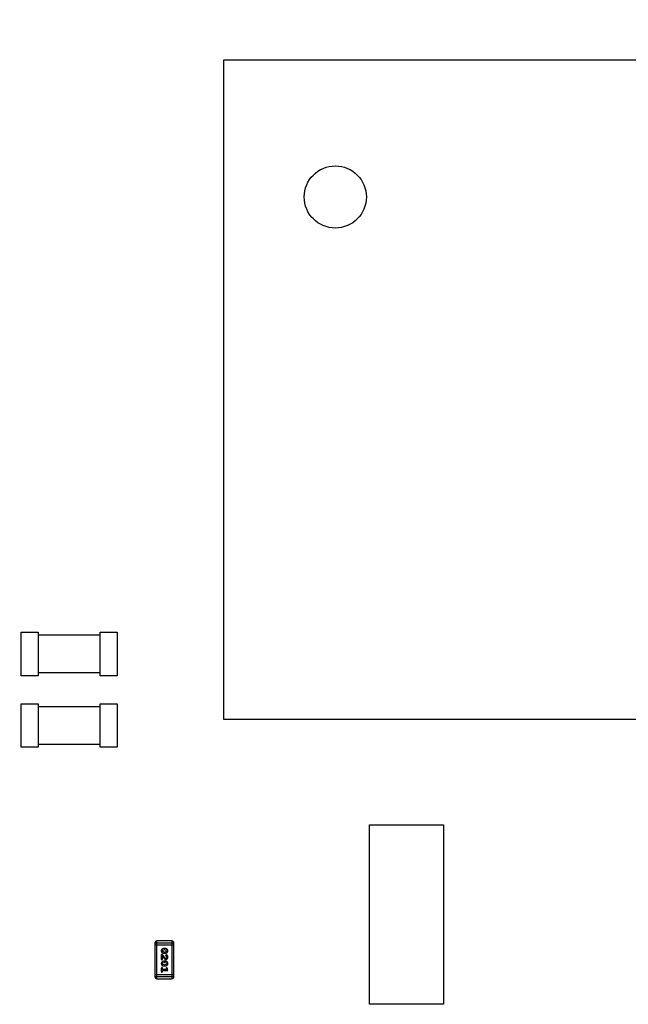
# Model space of a CAD drawing. Header units: millimetres. Extents: x -47 to 199, y -56 to 203.
# Tile 15 of 157: x 6 to 16, y 33 to 49. Entities that reach past the tile are written whole.
import ezdxf

# ---------------------------------------------------------------- set-up
doc = ezdxf.new("R2010")
doc.units = ezdxf.units.MM
doc.header["$LTSCALE"] = 1.21
doc.header["$MEASUREMENT"] = 0
doc.header["$PDMODE"] = 3
doc.header["$PDSIZE"] = 0.3125
doc.layers.get('0').update_dxf_attribs({"linetype": 'CONTINUOUS'})
doc.layers.get('DEFPOINTS').update_dxf_attribs({"linetype": 'CONTINUOUS'})
doc.layers.add('Dim', color=3, linetype='CONTINUOUS', lineweight=25)
doc.styles.get("Standard").update_dxf_attribs({"font": 'txt', "width": 0.8})
doc.dimstyles.get("Standard").update_dxf_attribs({"dimtxt": 0.15625, "dimasz": 0.1875, "dimexe": 0.125, "dimexo": 0.0625, "dimgap": 0.09, "dimtad": 0, "dimtih": 1, "dimtoh": 1, "dimzin": 4, "dimdsep": 46, "dimtxsty": 'Standard', "dimblk": '_FILLED', "dimblk1": '_FILLED', "dimblk2": '_FILLED', "dimcen": 0.09, "dimazin": 1, "dimtp": 0.01, "dimtm": 0.01, "dimtfac": 1, "dimtofl": 0, "dimtmove": 0, "dimatfit": 3, "dimldrblk": '_FILLED', "dimfxl": 0, "dimtolj": 1, "dimtzin": 4, "dimarcsym": 0})

# ---------------------------------------------------------------- blocks, each defined once
blk = doc.blocks.new('_FILLED')
at = {"color": 0, "linetype": 'ByBlock'}
blk.add_solid([(0, 0), (-1, 0.167), (-1, -0.167)], dxfattribs=at)
blk = doc.blocks.new('*D1')
at = {"color": 0, "linetype": 'ByBlock', "lineweight": -2}
for p, q in [((4.366, 46.157), (4.366, 55.841)), ((52.366, 46.157), (52.366, 55.841)), ((4.366, 55.716), (26.076, 55.716)), ((52.366, 55.716), (30.656, 55.716))]:
    blk.add_line(p, q, dxfattribs=at)
at = {"layer": 'DEFPOINTS', "color": 0, "linetype": 'ByBlock'}
for p in [(4.366, 46.094), (52.366, 46.094)]:
    blk.add_point(p, dxfattribs=at)
at = {"color": 0, "linetype": 'ByBlock', "lineweight": -2, "xscale": 1.5, "yscale": 1.5, "zscale": 1.5, "rotation": 180}
blk.add_blockref('_FILLED', (4.366, 55.716), dxfattribs=at)
at = {"color": 0, "linetype": 'ByBlock', "lineweight": -2, "xscale": 1.5, "yscale": 1.5, "zscale": 1.5}
blk.add_blockref('_FILLED', (52.366, 55.716), dxfattribs=at)
at = {"color": 0, "linetype": 'ByBlock', "lineweight": -2, "insert": (28.366, 55.716), "char_height": 1.5, "attachment_point": 5}
blk.add_mtext('\\A1;48.00', dxfattribs=at)
blk = doc.blocks.new('*D2')
at = {"color": 0, "linetype": 'ByBlock', "lineweight": -2}
for p, q in [((0.866, 46.657), (0.866, 60.745)), ((55.866, 46.657), (55.866, 60.745)), ((0.866, 60.62), (26.076, 60.62)), ((55.866, 60.62), (30.656, 60.62))]:
    blk.add_line(p, q, dxfattribs=at)
at = {"layer": 'DEFPOINTS', "color": 0, "linetype": 'ByBlock'}
for p in [(0.866, 46.594), (55.866, 46.594)]:
    blk.add_point(p, dxfattribs=at)
at = {"color": 0, "linetype": 'ByBlock', "lineweight": -2, "xscale": 1.5, "yscale": 1.5, "zscale": 1.5, "rotation": 180}
blk.add_blockref('_FILLED', (0.866, 60.62), dxfattribs=at)
at = {"color": 0, "linetype": 'ByBlock', "lineweight": -2, "xscale": 1.5, "yscale": 1.5, "zscale": 1.5}
blk.add_blockref('_FILLED', (55.866, 60.62), dxfattribs=at)
at = {"color": 0, "linetype": 'ByBlock', "lineweight": -2, "insert": (28.366, 60.62), "char_height": 1.5, "attachment_point": 5}
blk.add_mtext('\\A1;55.00', dxfattribs=at)

msp = doc.modelspace()

# ---------------------------------------------------------------- linework, layer by layer
at = {"color": 7, "linetype": 'Continuous'}
for p, q in [((9.266, 47.894), (9.266, 37.294)), ((19.866, 47.894), (9.266, 47.894)), ((6.011, 37.991), (6.011, 38.691)), ((6.011, 38.691), (6.286, 38.691)), ((6.286, 38.691), (6.286, 37.991)), ((7.282, 37.991), (7.282, 38.691)), ((7.282, 38.691), (7.557, 38.691)), ((7.557, 38.691), (7.557, 37.991)), ((7.282, 38.641), (6.286, 38.641)), ((6.286, 38.041), (7.282, 38.041)), ((6.286, 37.991), (6.011, 37.991)), ((7.557, 37.991), (7.282, 37.991)), ((6.011, 36.841), (6.011, 37.541)), ((6.011, 37.541), (6.286, 37.541)), ((6.286, 37.541), (6.286, 36.841)), ((7.282, 37.491), (6.286, 37.491)), ((7.282, 36.841), (7.282, 37.541)), ((7.282, 37.541), (7.557, 37.541)), ((7.557, 37.541), (7.557, 36.841)), ((9.266, 37.294), (19.866, 37.294)), ((6.286, 36.841), (6.011, 36.841)), ((6.286, 36.891), (7.282, 36.891)), ((7.557, 36.841), (7.282, 36.841)), ((11.615, 32.704), (11.615, 35.591)), ((11.615, 35.591), (12.809, 35.591)), ((12.809, 35.591), (12.809, 32.704)), ((8.164, 33.694), (8.164, 33.145)), ((8.164, 33.694), (8.469, 33.694)), ((8.164, 33.663), (8.469, 33.663)), ((8.194, 33.115), (8.194, 33.724)), ((8.438, 33.724), (8.194, 33.724)), ((8.328, 33.6), (8.31, 33.6)), ((8.438, 33.724), (8.438, 33.115)), ((8.469, 33.145), (8.469, 33.694)), ((8.267, 33.503), (8.267, 33.426)), ((8.286, 33.503), (8.267, 33.503)), ((8.283, 33.563), (8.288, 33.575)), ((8.289, 33.551), (8.283, 33.563)), ((8.285, 33.44), (8.285, 33.476)), ((8.285, 33.476), (8.312, 33.443)), ((8.288, 33.434), (8.285, 33.44)), ((8.331, 33.448), (8.286, 33.503)), ((8.288, 33.575), (8.311, 33.583)), ((8.311, 33.544), (8.289, 33.551)), ((8.31, 33.526), (8.328, 33.526)), ((8.328, 33.583), (8.311, 33.583)), ((8.311, 33.544), (8.328, 33.544)), ((8.328, 33.583), (8.35, 33.576)), ((8.35, 33.551), (8.328, 33.544)), ((8.341, 33.443), (8.331, 33.448)), ((8.343, 33.5), (8.335, 33.491)), ((8.335, 33.491), (8.342, 33.482)), ((8.342, 33.482), (8.35, 33.477)), ((8.35, 33.576), (8.355, 33.563)), ((8.355, 33.563), (8.35, 33.551)), ((8.35, 33.477), (8.355, 33.463)), ((8.267, 33.426), (8.275, 33.426)), ((8.267, 33.283), (8.267, 33.231)), ((8.283, 33.359), (8.288, 33.371)), ((8.289, 33.346), (8.283, 33.359)), ((8.285, 33.265), (8.285, 33.283)), ((8.288, 33.371), (8.311, 33.379)), ((8.311, 33.339), (8.289, 33.346)), ((8.328, 33.396), (8.31, 33.396)), ((8.31, 33.322), (8.328, 33.322)), ((8.328, 33.379), (8.311, 33.379)), ((8.311, 33.339), (8.328, 33.339)), ((8.328, 33.379), (8.35, 33.371)), ((8.35, 33.347), (8.328, 33.339)), ((8.354, 33.294), (8.344, 33.286)), ((8.344, 33.286), (8.345, 33.28)), ((8.345, 33.28), (8.35, 33.265)), ((8.35, 33.371), (8.355, 33.359)), ((8.355, 33.359), (8.35, 33.347)), ((8.373, 33.248), (8.363, 33.285)), ((8.469, 33.176), (8.164, 33.176)), ((8.469, 33.145), (8.164, 33.145)), ((8.194, 33.115), (8.438, 33.115)), ((8.35, 33.265), (8.285, 33.265)), ((8.285, 33.231), (8.285, 33.248)), ((8.285, 33.248), (8.373, 33.248)), ((12.809, 32.704), (11.615, 32.704))]:
    msp.add_line(p, q, dxfattribs=at)
msp.add_circle((11.066, 45.694), 0.5, dxfattribs=at)
for centre, start, end in [((8.194, 33.694), 90, 180), ((8.438, 33.694), 0, 90), ((8.194, 33.145), 180, 270), ((8.438, 33.145), 270, 0)]:
    msp.add_arc(centre, 0.0305, start, end, dxfattribs=at)
for points, knots in [([(8.31, 33.6), (8.309, 33.6), (8.307, 33.6), (8.304, 33.6), (8.301, 33.6), (8.298, 33.599), (8.295, 33.598), (8.292, 33.597), (8.289, 33.596), (8.286, 33.594), (8.283, 33.593), (8.281, 33.591), (8.278, 33.589), (8.276, 33.588), (8.274, 33.586), (8.273, 33.584), (8.271, 33.582), (8.27, 33.58), (8.268, 33.577), (8.267, 33.573), (8.266, 33.568), (8.266, 33.565), (8.266, 33.563)], [0, 0, 0, 0, 0.049886, 0.09882, 0.148132, 0.19689, 0.246038, 0.295176, 0.345305, 0.395692, 0.445312, 0.491875, 0.535813, 0.577009, 0.616081, 0.652689, 0.687585, 0.720206, 0.785062, 0.85223, 0.923759, 1, 1, 1, 1]), ([(8.373, 33.564), (8.373, 33.565), (8.373, 33.568), (8.372, 33.572), (8.371, 33.576), (8.369, 33.579), (8.367, 33.583), (8.365, 33.586), (8.362, 33.588), (8.358, 33.591), (8.355, 33.593), (8.351, 33.595), (8.347, 33.597), (8.344, 33.598), (8.34, 33.599), (8.336, 33.6), (8.332, 33.6), (8.329, 33.6), (8.328, 33.6)], [0, 0, 0, 0, 0.06692, 0.130834, 0.19258, 0.252759, 0.312631, 0.373411, 0.436359, 0.501894, 0.568244, 0.632472, 0.69556, 0.757163, 0.818592, 0.878885, 0.939235, 1, 1, 1, 1]), ([(8.266, 33.563), (8.266, 33.562), (8.266, 33.559), (8.267, 33.555), (8.268, 33.551), (8.269, 33.548), (8.271, 33.544), (8.274, 33.541), (8.277, 33.538), (8.28, 33.536), (8.284, 33.534), (8.287, 33.532), (8.291, 33.53), (8.295, 33.529), (8.299, 33.528), (8.303, 33.527), (8.307, 33.527), (8.309, 33.526), (8.31, 33.526)], [0, 0, 0, 0, 0.067217, 0.131051, 0.19272, 0.252824, 0.312745, 0.373449, 0.436041, 0.501494, 0.567761, 0.632087, 0.695096, 0.757109, 0.817993, 0.878657, 0.939311, 1, 1, 1, 1]), ([(8.275, 33.426), (8.276, 33.426), (8.278, 33.426), (8.281, 33.426), (8.283, 33.427), (8.285, 33.428), (8.286, 33.429), (8.287, 33.431), (8.288, 33.433), (8.288, 33.434), (8.288, 33.434)], [0, 0, 0, 0, 0.1844, 0.34094, 0.473574, 0.586824, 0.690029, 0.789175, 0.890445, 1, 1, 1, 1]), ([(8.312, 33.443), (8.312, 33.442), (8.314, 33.44), (8.316, 33.438), (8.318, 33.435), (8.32, 33.434), (8.322, 33.432), (8.324, 33.431), (8.326, 33.43), (8.328, 33.428), (8.33, 33.427), (8.333, 33.426), (8.337, 33.426), (8.339, 33.426), (8.34, 33.426)], [0, 0, 0, 0, 0.103002, 0.197728, 0.285279, 0.365235, 0.437224, 0.502446, 0.560545, 0.611446, 0.707576, 0.80349, 0.900532, 1, 1, 1, 1]), ([(8.328, 33.526), (8.329, 33.526), (8.331, 33.527), (8.335, 33.527), (8.338, 33.527), (8.341, 33.528), (8.344, 33.529), (8.347, 33.53), (8.35, 33.531), (8.353, 33.533), (8.355, 33.534), (8.358, 33.536), (8.36, 33.538), (8.362, 33.539), (8.364, 33.541), (8.366, 33.543), (8.367, 33.545), (8.369, 33.547), (8.371, 33.55), (8.372, 33.554), (8.373, 33.559), (8.373, 33.562), (8.373, 33.564)], [0, 0, 0, 0, 0.049855, 0.099516, 0.148482, 0.19758, 0.246804, 0.296268, 0.346517, 0.397047, 0.446826, 0.49336, 0.537801, 0.579207, 0.617974, 0.654833, 0.689171, 0.722088, 0.786392, 0.853518, 0.924186, 1, 1, 1, 1]), ([(8.34, 33.426), (8.341, 33.426), (8.343, 33.426), (8.347, 33.426), (8.35, 33.427), (8.353, 33.428), (8.355, 33.43), (8.358, 33.432), (8.361, 33.434), (8.363, 33.436), (8.365, 33.439), (8.367, 33.442), (8.369, 33.445), (8.37, 33.448), (8.371, 33.451), (8.372, 33.455), (8.373, 33.459), (8.373, 33.461), (8.373, 33.462)], [0, 0, 0, 0, 0.060981, 0.120256, 0.178148, 0.236115, 0.293993, 0.352864, 0.413358, 0.476056, 0.539296, 0.602396, 0.665116, 0.728325, 0.792919, 0.859317, 0.928302, 1, 1, 1, 1]), ([(8.355, 33.463), (8.355, 33.461), (8.355, 33.458), (8.354, 33.455), (8.353, 33.451), (8.351, 33.448), (8.349, 33.446), (8.346, 33.444), (8.344, 33.443), (8.342, 33.443), (8.341, 33.443)], [0, 0, 0, 0, 0.156344, 0.299348, 0.4327, 0.561, 0.682299, 0.791883, 0.89611, 1, 1, 1, 1]), ([(8.373, 33.462), (8.373, 33.464), (8.373, 33.467), (8.372, 33.472), (8.37, 33.477), (8.368, 33.482), (8.366, 33.486), (8.363, 33.489), (8.36, 33.493), (8.356, 33.495), (8.353, 33.497), (8.349, 33.499), (8.346, 33.499), (8.344, 33.5), (8.343, 33.5)], [0, 0, 0, 0, 0.098286, 0.193983, 0.289056, 0.384352, 0.477435, 0.566197, 0.652355, 0.737986, 0.818188, 0.887401, 0.94802, 1, 1, 1, 1]), ([(8.31, 33.396), (8.309, 33.396), (8.307, 33.396), (8.304, 33.396), (8.301, 33.395), (8.298, 33.394), (8.295, 33.393), (8.292, 33.392), (8.289, 33.391), (8.286, 33.39), (8.283, 33.388), (8.281, 33.386), (8.278, 33.385), (8.276, 33.383), (8.274, 33.381), (8.273, 33.38), (8.271, 33.378), (8.27, 33.376), (8.268, 33.372), (8.267, 33.368), (8.266, 33.364), (8.266, 33.36), (8.266, 33.359)], [0, 0, 0, 0, 0.049886, 0.09882, 0.148132, 0.19689, 0.246038, 0.295176, 0.345305, 0.395692, 0.445312, 0.491875, 0.535813, 0.577009, 0.616081, 0.652689, 0.687585, 0.720206, 0.785062, 0.85223, 0.923759, 1, 1, 1, 1]), ([(8.266, 33.359), (8.266, 33.357), (8.266, 33.355), (8.267, 33.35), (8.268, 33.347), (8.269, 33.343), (8.271, 33.34), (8.274, 33.337), (8.277, 33.334), (8.28, 33.331), (8.284, 33.329), (8.287, 33.327), (8.291, 33.326), (8.295, 33.324), (8.299, 33.323), (8.303, 33.322), (8.307, 33.322), (8.309, 33.322), (8.31, 33.322)], [0, 0, 0, 0, 0.067217, 0.131051, 0.19272, 0.252824, 0.312745, 0.373449, 0.436041, 0.501494, 0.567761, 0.632087, 0.695096, 0.757109, 0.817993, 0.878657, 0.939311, 1, 1, 1, 1]), ([(8.276, 33.294), (8.275, 33.294), (8.274, 33.294), (8.273, 33.293), (8.271, 33.292), (8.27, 33.291), (8.269, 33.289), (8.268, 33.288), (8.267, 33.285), (8.267, 33.283), (8.267, 33.283)], [0, 0, 0, 0, 0.115051, 0.223278, 0.329269, 0.437893, 0.554681, 0.682591, 0.83103, 1, 1, 1, 1]), ([(8.285, 33.283), (8.285, 33.283), (8.285, 33.285), (8.284, 33.288), (8.283, 33.289), (8.282, 33.291), (8.281, 33.292), (8.28, 33.293), (8.278, 33.294), (8.277, 33.294), (8.276, 33.294)], [0, 0, 0, 0, 0.169102, 0.317658, 0.446239, 0.563118, 0.671828, 0.776546, 0.884858, 1, 1, 1, 1]), ([(8.373, 33.359), (8.373, 33.361), (8.373, 33.363), (8.372, 33.367), (8.371, 33.371), (8.369, 33.375), (8.367, 33.378), (8.365, 33.381), (8.362, 33.384), (8.358, 33.386), (8.355, 33.389), (8.351, 33.391), (8.347, 33.392), (8.344, 33.394), (8.34, 33.395), (8.336, 33.395), (8.332, 33.396), (8.329, 33.396), (8.328, 33.396)], [0, 0, 0, 0, 0.06692, 0.130834, 0.19258, 0.252759, 0.312631, 0.373411, 0.436359, 0.501894, 0.568244, 0.632472, 0.69556, 0.757163, 0.818592, 0.878885, 0.939235, 1, 1, 1, 1]), ([(8.328, 33.322), (8.329, 33.322), (8.331, 33.322), (8.335, 33.322), (8.338, 33.323), (8.341, 33.323), (8.344, 33.324), (8.347, 33.326), (8.35, 33.327), (8.353, 33.328), (8.355, 33.33), (8.358, 33.332), (8.36, 33.333), (8.362, 33.335), (8.364, 33.337), (8.366, 33.338), (8.367, 33.34), (8.369, 33.342), (8.371, 33.346), (8.372, 33.35), (8.373, 33.354), (8.373, 33.357), (8.373, 33.359)], [0, 0, 0, 0, 0.049855, 0.099516, 0.148482, 0.19758, 0.246804, 0.296268, 0.346517, 0.397047, 0.446826, 0.49336, 0.537801, 0.579207, 0.617974, 0.654833, 0.689171, 0.722088, 0.786392, 0.853518, 0.924186, 1, 1, 1, 1]), ([(8.363, 33.285), (8.363, 33.285), (8.362, 33.287), (8.361, 33.289), (8.36, 33.291), (8.359, 33.292), (8.358, 33.293), (8.357, 33.293), (8.355, 33.294), (8.354, 33.294), (8.354, 33.294)], [0, 0, 0, 0, 0.187321, 0.344927, 0.475328, 0.579604, 0.674244, 0.773631, 0.882025, 1, 1, 1, 1]), ([(8.267, 33.231), (8.267, 33.23), (8.267, 33.228), (8.268, 33.226), (8.269, 33.224), (8.27, 33.222), (8.271, 33.221), (8.273, 33.22), (8.274, 33.22), (8.275, 33.22), (8.276, 33.22)], [0, 0, 0, 0, 0.169012, 0.317488, 0.445429, 0.560977, 0.67065, 0.776666, 0.88492, 1, 1, 1, 1]), ([(8.276, 33.22), (8.277, 33.22), (8.278, 33.22), (8.28, 33.22), (8.281, 33.221), (8.282, 33.222), (8.283, 33.224), (8.284, 33.226), (8.285, 33.228), (8.285, 33.23), (8.285, 33.231)], [0, 0, 0, 0, 0.11517, 0.223509, 0.328254, 0.438012, 0.553651, 0.682263, 0.830856, 1, 1, 1, 1])]:
    msp.add_open_spline(points, degree=3, knots=knots, dxfattribs=at)

# ---------------------------------------------------------------- dimensions: what is measured, and where the dimension line sits
at = {"layer": 'Dim'}
for base, p1, p2, picture, middle in [((55.866, 60.62), (0.866, 46.594), (55.866, 46.594), '*D2', (28.366, 60.62)), ((52.366, 55.716), (4.366, 46.094), (52.366, 46.094), '*D1', (28.366, 55.716))]:
    dim = msp.add_linear_dim(base=base, p1=p1, p2=p2, dimstyle='Standard', override={"dimtxt": 1.5, "dimasz": 1.5, "dimtih": 0, "dimtoh": 0, "dimzin": 0, "dimcen": 0.198, "dimadec": 0, "dimazin": 0, "dimtp": 0, "dimtm": 0, "dimtdec": 4, "dimtzin": 0}, dxfattribs=at)
    dim.commit()
    dim.dimension.update_dxf_attribs({"geometry": picture, "text_midpoint": middle})

doc.saveas('drawing.dxf')
